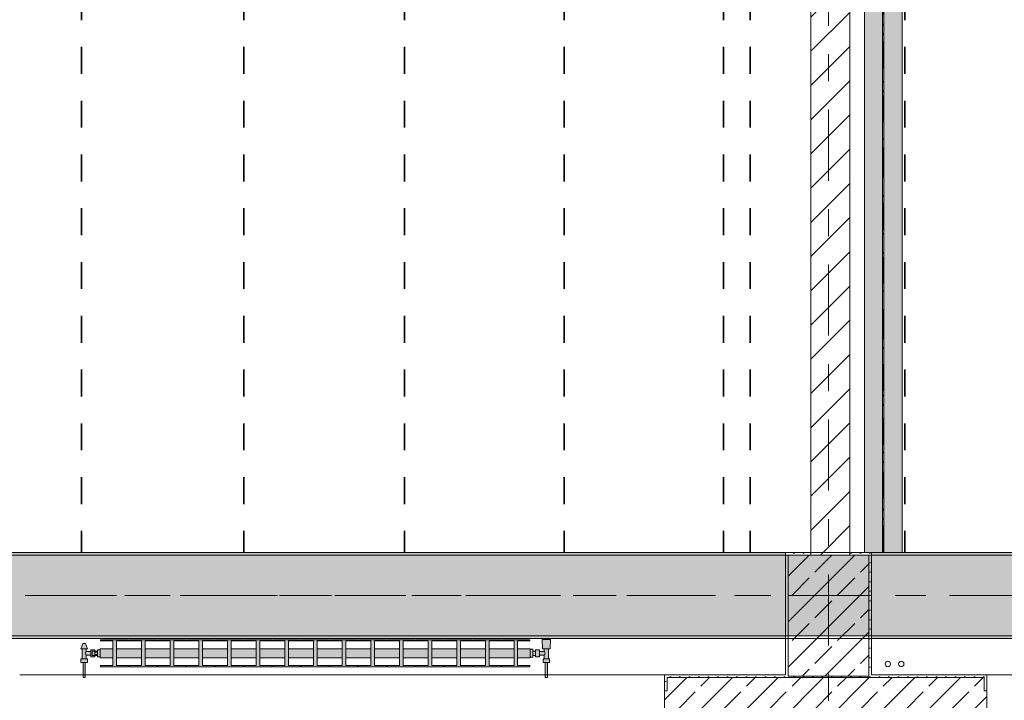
# Model space of a CAD drawing. Header units: metres. Extents: x -3.6 to 84.5, y -11 to 16.8.
# Tile 34 of 228: x 4.7 to 8.4, y 0.2 to 2.7. Entities that reach past the tile are written whole.
import ezdxf

# ---------------------------------------------------------------- set-up
doc = ezdxf.new("R2010")
doc.units = ezdxf.units.M
doc.header["$MEASUREMENT"] = 0
for name, pattern in [('Achse', [0.2, 0.1, -0.05, 0, -0.05]), ('Strichlinie doppelt', [0.546806, 0.264583, -0.105833, 0.070556, -0.105833]), ('Wipeout_Contour', [1, 0, -1])]:
    doc.linetypes.add(name, pattern=pattern)
for name, color, linetype in [('155 - Bemaßung_ Beschriftung.Ausbau - Deckenelemente', 7, 'Continuous'), ('451 - Universal.Achsen Raster', 7, 'Continuous'), ('604 - Struktur.Wand Aussen', 7, 'Continuous'), ('605 - Struktur.Wand Innen', 7, 'Continuous'), ('607 - Struktur.Stütze', 7, 'Continuous'), ('608 - Struktur.Träger', 7, 'Continuous'), ('612 - Struktur.Stahlbau', 7, 'Continuous'), ('801 - HKLSE.Heizung_ Klima_ Lüftung', 7, 'Continuous'), ('Neubau_612 - Struktur.Stahlbau', 7, 'Continuous')]:
    doc.layers.add(name, color=color, linetype=linetype)
pattern_1 = [(45, (0, 0), (-0.08485281, 0.08485281), []), (45, (-0.04243, 0.04243), (-0.08485281, 0.08485281), [0.09, -0.03])]
pattern_2 = [(45, (0, 0), (-0.01767767, 0.01767767), [0, -0.025])]

msp = doc.modelspace()

# ---------------------------------------------------------------- hatches: boundary and pattern name
at = {"layer": '604 - Struktur.Wand Aussen', "linetype": 'Continuous', "lineweight": 0, "true_color": 0x000000}
h = msp.add_hatch(dxfattribs=at)
h.set_pattern_fill('Gips_0001', color=18, style=0, pattern_type=2)
h.set_pattern_definition(pattern_2)
h.paths.add_polyline_path([(7.12, 0.255), (7.12, 0.195), (7.13, 0.195), (7.13, 0.255)])
h = msp.add_hatch(dxfattribs=at)
h.set_pattern_fill('Beton__Stahlbeton_0001', color=18, style=0, pattern_type=2)
h.set_pattern_definition(pattern_1)
h.paths.add_polyline_path([(7.12, 0.195), (7.12, 0.125), (7.13, 0.125), (7.16, 0.125), (7.16, 0.005), (8.28, 0.005), (8.28, 0.125), (8.31, 0.125), (8.32, 0.125), (8.32, 0.195), (8.31, 0.195), (8.31, 0.245), (7.13, 0.245), (7.13, 0.195)])
h = msp.add_hatch(dxfattribs=at)
h.set_pattern_fill('Gips_0001', color=18, style=0, pattern_type=2)
h.set_pattern_definition(pattern_2)
h.paths.add_polyline_path([(7.13, 0.255), (7.13, 0.245), (7.57, 0.245), (7.57, 0.255)])
h = msp.add_hatch(dxfattribs=at)
h.set_pattern_fill('Gips_0001', color=18, style=0, pattern_type=2)
h.set_pattern_definition(pattern_2)
h.paths.add_polyline_path([(7.89, 0.245), (8.31, 0.245), (8.31, 0.255), (7.89, 0.255)])
h = msp.add_hatch(dxfattribs=at)
h.set_pattern_fill('Gips_0001', color=18, style=0, pattern_type=2)
h.set_pattern_definition(pattern_2)
h.paths.add_polyline_path([(8.31, 0.195), (8.32, 0.195), (8.32, 0.255), (8.31, 0.255)])
at = {"layer": '607 - Struktur.Stütze', "linetype": 'Continuous', "lineweight": 0, "true_color": 0x000000}
h = msp.add_hatch(dxfattribs=at)
h.set_pattern_fill('Gips_0001', color=18, style=0, pattern_type=2)
h.set_pattern_definition(pattern_2)
h.paths.add_polyline_path([(7.57, 0.71), (7.57, 0.255), (7.58, 0.255), (7.58, 0.7), (7.665, 0.7), (7.665, 0.71)])
h = msp.add_hatch(dxfattribs=at)
h.set_pattern_fill('Beton__Stahlbeton_0001', color=18, style=0, pattern_type=2)
h.set_pattern_definition(pattern_1)
h.paths.add_polyline_path([(7.58, 0.25), (7.88, 0.25), (7.88, 0.7), (7.58, 0.7)])
h = msp.add_hatch(dxfattribs=at)
h.set_pattern_fill('Gips_0001', color=18, style=0, pattern_type=2)
h.set_pattern_definition(pattern_2)
h.paths.add_polyline_path([(7.81, 0.7), (7.88, 0.7), (7.88, 0.255), (7.89, 0.255), (7.89, 0.71), (7.81, 0.71)])
h = msp.add_hatch(dxfattribs=at)
h.set_pattern_fill('Gips_0001', color=18, style=0, pattern_type=2)
h.set_pattern_definition(pattern_2)
h.paths.add_polyline_path([(7.57, 0.255), (7.57, 0.245), (7.89, 0.245), (7.89, 0.255), (7.88, 0.255), (7.88, 0.25), (7.58, 0.25), (7.58, 0.255)])
at = {"layer": '608 - Struktur.Träger', "linetype": 'Continuous', "lineweight": 0, "true_color": 0x000000}
h = msp.add_hatch(dxfattribs=at)
h.set_pattern_fill('Gips_0001', color=18, style=0, pattern_type=2)
h.set_pattern_definition(pattern_2)
h.paths.add_polyline_path([(4.29, 0.71), (4.29, 0.7), (7.57, 0.7), (7.57, 0.71)])
h = msp.add_hatch(dxfattribs=at)
h.set_pattern_fill('Gips_0001', color=18, style=0, pattern_type=2)
h.set_pattern_definition(pattern_2)
h.paths.add_polyline_path([(7.89, 0.7), (11.17, 0.7), (11.17, 0.71), (7.89, 0.71)])
h = msp.add_hatch(dxfattribs=at)
h.set_pattern_fill('Gips_0001', color=18, style=0, pattern_type=2)
h.set_pattern_definition(pattern_2)
h.paths.add_polyline_path([(7.57, 0.4), (4.29, 0.4), (4.29, 0.39), (7.57, 0.39)])
h = msp.add_hatch(dxfattribs=at)
h.set_pattern_fill('Gips_0001', color=18, style=0, pattern_type=2)
h.set_pattern_definition(pattern_2)
h.paths.add_polyline_path([(7.89, 0.4), (7.89, 0.39), (11.17, 0.39), (11.17, 0.4)])
at = {"layer": '612 - Struktur.Stahlbau', "linetype": 'Continuous', "lineweight": 0, "true_color": 0x30307f}
msp.add_hatch(color=177, dxfattribs=at).paths.add_polyline_path([(7.864, 5.19), (8.004, 5.19), (8.004, 0.71), (7.864, 0.71)])
at = {"layer": '801 - HKLSE.Heizung_ Klima_ Lüftung', "linetype": 'Continuous', "lineweight": 0, "true_color": 0x3a3a3a}
for points in [[(5.02, 0.348), (5.01, 0.348), (5.01, 0.343), (5, 0.343), (5, 0.348), (4.985, 0.348), (4.985, 0.342), (4.968, 0.342), (4.968, 0.351), (4.972, 0.351), (4.965, 0.371), (4.955, 0.371), (4.948, 0.351), (4.952, 0.351), (4.952, 0.314), (4.948, 0.314), (4.948, 0.3), (4.956, 0.3), (4.956, 0.245), (4.964, 0.245), (4.964, 0.3), (4.972, 0.3), (4.972, 0.314), (4.968, 0.314), (4.968, 0.328), (4.985, 0.328), (4.985, 0.322), (5, 0.322), (5, 0.327), (5.01, 0.327), (5.01, 0.322), (5.02, 0.322)], [(6.62, 0.3183), (6.62, 0.3517), (6.5733, 0.3517), (6.5733, 0.3808), (6.6187, 0.3808), (6.6187, 0.385), (6.5147, 0.385), (6.5147, 0.3808), (6.56, 0.3808), (6.56, 0.3517), (6.4667, 0.3517), (6.4667, 0.3808), (6.512, 0.3808), (6.512, 0.385), (6.408, 0.385), (6.408, 0.3808), (6.4533, 0.3808), (6.4533, 0.3517), (6.36, 0.3517), (6.36, 0.3808), (6.4053, 0.3808), (6.4053, 0.385), (6.3013, 0.385), (6.3013, 0.3808), (6.3467, 0.3808), (6.3467, 0.3517), (6.2533, 0.3517), (6.2533, 0.3808), (6.2987, 0.3808), (6.2987, 0.385), (6.1947, 0.385), (6.1947, 0.3808), (6.24, 0.3808), (6.24, 0.3517), (6.1467, 0.3517), (6.1467, 0.3808), (6.192, 0.3808), (6.192, 0.385), (6.088, 0.385), (6.088, 0.3808), (6.1333, 0.3808), (6.1333, 0.3517), (6.04, 0.3517), (6.04, 0.3808), (6.0853, 0.3808), (6.0853, 0.385), (5.9813, 0.385), (5.9813, 0.3808), (6.0267, 0.3808), (6.0267, 0.3517), (5.9333, 0.3517), (5.9333, 0.3808), (5.9787, 0.3808), (5.9787, 0.385), (5.8747, 0.385), (5.8747, 0.3808), (5.92, 0.3808), (5.92, 0.3517), (5.8267, 0.3517), (5.8267, 0.3808), (5.872, 0.3808), (5.872, 0.385), (5.768, 0.385), (5.768, 0.3808), (5.8133, 0.3808), (5.8133, 0.3517), (5.72, 0.3517), (5.72, 0.3808), (5.7653, 0.3808), (5.7653, 0.385), (5.6613, 0.385), (5.6613, 0.3808), (5.7067, 0.3808), (5.7067, 0.3517), (5.6133, 0.3517), (5.6133, 0.3808), (5.6587, 0.3808), (5.6587, 0.385), (5.5547, 0.385), (5.5547, 0.3808), (5.6, 0.3808), (5.6, 0.3517), (5.5067, 0.3517), (5.5067, 0.3808), (5.552, 0.3808), (5.552, 0.385), (5.448, 0.385), (5.448, 0.3808), (5.4933, 0.3808), (5.4933, 0.3517), (5.4, 0.3517), (5.4, 0.3808), (5.4453, 0.3808), (5.4453, 0.385), (5.3413, 0.385), (5.3413, 0.3808), (5.3867, 0.3808), (5.3867, 0.3517), (5.2933, 0.3517), (5.2933, 0.3808), (5.3387, 0.3808), (5.3387, 0.385), (5.2347, 0.385), (5.2347, 0.3808), (5.28, 0.3808), (5.28, 0.3517), (5.1867, 0.3517), (5.1867, 0.3808), (5.232, 0.3808), (5.232, 0.385), (5.128, 0.385), (5.128, 0.3808), (5.1733, 0.3808), (5.1733, 0.3517), (5.08, 0.3517), (5.08, 0.3808), (5.1253, 0.3808), (5.1253, 0.385), (5.0213, 0.385), (5.0213, 0.3808), (5.0667, 0.3808), (5.0667, 0.3517), (5.02, 0.3517), (5.02, 0.3183), (5.0667, 0.3183), (5.0667, 0.2892), (5.0213, 0.2892), (5.0213, 0.285), (5.1253, 0.285), (5.1253, 0.2892), (5.08, 0.2892), (5.08, 0.3183), (5.1733, 0.3183), (5.1733, 0.2892), (5.128, 0.2892), (5.128, 0.285), (5.232, 0.285), (5.232, 0.2892), (5.1867, 0.2892), (5.1867, 0.3183), (5.28, 0.3183), (5.28, 0.2892), (5.2347, 0.2892), (5.2347, 0.285), (5.3387, 0.285), (5.3387, 0.2892), (5.2933, 0.2892), (5.2933, 0.3183), (5.3867, 0.3183), (5.3867, 0.2892), (5.3413, 0.2892), (5.3413, 0.285), (5.4453, 0.285), (5.4453, 0.2892), (5.4, 0.2892), (5.4, 0.3183), (5.4933, 0.3183), (5.4933, 0.2892), (5.448, 0.2892), (5.448, 0.285), (5.552, 0.285), (5.552, 0.2892), (5.5067, 0.2892), (5.5067, 0.3183), (5.6, 0.3183), (5.6, 0.2892), (5.5547, 0.2892), (5.5547, 0.285), (5.6587, 0.285), (5.6587, 0.2892), (5.6133, 0.2892), (5.6133, 0.3183), (5.7067, 0.3183), (5.7067, 0.2892), (5.6613, 0.2892), (5.6613, 0.285), (5.7653, 0.285), (5.7653, 0.2892), (5.72, 0.2892), (5.72, 0.3183), (5.8133, 0.3183), (5.8133, 0.2892), (5.768, 0.2892), (5.768, 0.285), (5.872, 0.285), (5.872, 0.2892), (5.8267, 0.2892), (5.8267, 0.3183), (5.92, 0.3183), (5.92, 0.2892), (5.8747, 0.2892), (5.8747, 0.285), (5.9787, 0.285), (5.9787, 0.2892), (5.9333, 0.2892), (5.9333, 0.3183), (6.0267, 0.3183), (6.0267, 0.2892), (5.9813, 0.2892), (5.9813, 0.285), (6.0853, 0.285), (6.0853, 0.2892), (6.04, 0.2892), (6.04, 0.3183), (6.1333, 0.3183), (6.1333, 0.2892), (6.088, 0.2892), (6.088, 0.285), (6.192, 0.285), (6.192, 0.2892), (6.1467, 0.2892), (6.1467, 0.3183), (6.24, 0.3183), (6.24, 0.2892), (6.1947, 0.2892), (6.1947, 0.285), (6.2987, 0.285), (6.2987, 0.2892), (6.2533, 0.2892), (6.2533, 0.3183), (6.3467, 0.3183), (6.3467, 0.2892), (6.3013, 0.2892), (6.3013, 0.285), (6.4053, 0.285), (6.4053, 0.2892), (6.36, 0.2892), (6.36, 0.3183), (6.4533, 0.3183), (6.4533, 0.2892), (6.408, 0.2892), (6.408, 0.285), (6.512, 0.285), (6.512, 0.2892), (6.4667, 0.2892), (6.4667, 0.3183), (6.56, 0.3183), (6.56, 0.2892), (6.5147, 0.2892), (6.5147, 0.285), (6.6187, 0.285), (6.6187, 0.2892), (6.5733, 0.2892), (6.5733, 0.3183)], [(6.62, 0.3497), (6.62, 0.3203), (6.63, 0.3203), (6.63, 0.327), (6.64, 0.327), (6.64, 0.322), (6.655, 0.322), (6.655, 0.328), (6.672, 0.328), (6.672, 0.314), (6.668, 0.314), (6.668, 0.3), (6.676, 0.3), (6.676, 0.245), (6.684, 0.245), (6.684, 0.3), (6.692, 0.3), (6.692, 0.314), (6.688, 0.314), (6.688, 0.351), (6.694, 0.351), (6.696, 0.386), (6.664, 0.386), (6.666, 0.351), (6.672, 0.351), (6.672, 0.342), (6.655, 0.342), (6.655, 0.348), (6.64, 0.348), (6.64, 0.343), (6.63, 0.343), (6.63, 0.3497)]]:
    msp.add_hatch(color=250, dxfattribs=at).paths.add_polyline_path(points)
at = {"layer": 'Neubau_612 - Struktur.Stahlbau', "linetype": 'Continuous', "lineweight": 0, "true_color": 0x000000}
h = msp.add_hatch(dxfattribs=at)
h.set_pattern_fill('Metall__Stahl_0001', color=18, style=0, pattern_type=2)
h.set_pattern_definition([(135, (0, 0), (0.053033, 0.053033), []), (135, (-0.01768, -0.01768), (0.053033, 0.053033), [])])
h.paths.add_polyline_path([(7.9367, 0.71), (7.9367, 5.19), (7.9312, 5.19), (7.9312, 0.71)])

# ---------------------------------------------------------------- linework, layer by layer
at = {"layer": '155 - Bemaßung_ Beschriftung.Ausbau - Deckenelemente', "color": 7, "linetype": 'Achse', "lineweight": 35}
for p, q in [((4.95, 5.19), (4.95, 0.71)), ((5.554, 5.19), (5.554, 0.71)), ((6.152, 5.19), (6.152, 0.71)), ((6.746, 5.19), (6.746, 0.71)), ((7.339, 5.19), (7.339, 0.71)), ((7.439, 5.19), (7.439, 0.71)), ((8.014, 5.19), (8.014, 0.71))]:
    msp.add_line(p, q, dxfattribs=at)
at = {"layer": '451 - Universal.Achsen Raster', "color": 160, "linetype": 'Strichlinie doppelt', "lineweight": 9, "true_color": 0x3232ff}
msp.add_line((64.935, 0.55), (-3.175, 0.55), dxfattribs=at)
at = {"layer": '604 - Struktur.Wand Aussen', "color": 7, "linetype": 'Continuous', "lineweight": 13}
for p, q in [((7.12, 0.255), (4.72, 0.255)), ((8.31, 0.245), (7.13, 0.245)), ((7.13, 0.245), (7.13, 0.195)), ((8.31, 0.245), (8.31, 0.195)), ((10.72, 0.255), (8.32, 0.255)), ((7.12, 0.125), (7.12, 0.195)), ((8.32, 0.125), (8.32, 0.195))]:
    msp.add_line(p, q, dxfattribs=at)
at = {"layer": '604 - Struktur.Wand Aussen', "color": 7, "linetype": 'Continuous', "lineweight": 5}
for p, q in [((7.12, 0.245), (7.12, 0.255)), ((7.13, 0.255), (7.12, 0.255)), ((7.12, 0.195), (7.12, 0.245)), ((8.31, 0.255), (8.32, 0.255)), ((8.32, 0.245), (8.32, 0.255)), ((8.32, 0.195), (8.32, 0.245)), ((7.13, 0.195), (7.12, 0.195)), ((8.31, 0.195), (8.32, 0.195))]:
    msp.add_line(p, q, dxfattribs=at)
at = {"layer": '604 - Struktur.Wand Aussen', "color": 7, "linetype": 'Continuous', "lineweight": 5, "flags": 128}
for points in [[(7.57, 0.255), (7.13, 0.255)], [(8.31, 0.255), (7.89, 0.255)]]:
    msp.add_lwpolyline(points, dxfattribs=at)
at = {"layer": '607 - Struktur.Stütze', "color": 7, "linetype": 'Continuous', "lineweight": 5, "flags": 128}
for points in [[(7.665, 0.71), (7.57, 0.71), (7.57, 0.255)], [(7.89, 0.255), (7.89, 0.71), (7.81, 0.71)]]:
    msp.add_lwpolyline(points, dxfattribs=at)
at = {"layer": '607 - Struktur.Stütze', "color": 7, "linetype": 'Continuous', "lineweight": 13, "flags": 128}
msp.add_lwpolyline([(7.58, 0.25), (7.88, 0.25), (7.88, 0.7), (7.58, 0.7)], close=True, dxfattribs=at)
at = {"layer": '608 - Struktur.Träger', "color": 7, "linetype": 'Continuous', "lineweight": 5}
for p, q in [((7.57, 0.71), (4.29, 0.71)), ((7.57, 0.71), (7.57, 0.7)), ((7.89, 0.71), (7.89, 0.7)), ((11.17, 0.71), (7.89, 0.71)), ((7.57, 0.39), (4.29, 0.39)), ((7.57, 0.4), (7.57, 0.39)), ((7.89, 0.4), (7.89, 0.39)), ((11.17, 0.39), (7.89, 0.39))]:
    msp.add_line(p, q, dxfattribs=at)
at = {"layer": '608 - Struktur.Träger', "color": 7, "linetype": 'Continuous', "lineweight": 13}
for p, q in [((7.57, 0.7), (4.29, 0.7)), ((11.17, 0.7), (7.89, 0.7)), ((0.38, 0.39), (61.88, 0.39))]:
    msp.add_line(p, q, dxfattribs=at)
at = {"layer": '608 - Struktur.Träger', "color": 7, "linetype": 'Achse', "lineweight": 9}
msp.add_line((0.38, 0.55), (61.88, 0.55), dxfattribs=at)
at = {"layer": '608 - Struktur.Träger', "color": 7, "linetype": 'Continuous', "lineweight": 13, "flags": 128}
msp.add_lwpolyline([(18.69, 0.4), (18.37, 0.4), (15.09, 0.4), (14.77, 0.4), (11.49, 0.4), (11.17, 0.4), (7.89, 0.4), (7.57, 0.4), (4.29, 0.4), (3.97, 0.4), (0.69, 0.4), (0.38, 0.4)], dxfattribs=at)
at = {"layer": '801 - HKLSE.Heizung_ Klima_ Lüftung', "color": 7, "linetype": 'Continuous', "lineweight": 5, "true_color": 0xebebeb}
for p, q in [((4.948, 0.351), (4.955, 0.371)), ((4.9565, 0.371), (4.955, 0.371)), ((4.96, 0.371), (4.9565, 0.371)), ((4.9635, 0.371), (4.96, 0.371)), ((4.965, 0.371), (4.9635, 0.371)), ((4.972, 0.351), (4.965, 0.371)), ((5.1253, 0.385), (5.0213, 0.385)), ((5.1253, 0.385), (5.0213, 0.385)), ((5.0213, 0.385), (5.0213, 0.3808)), ((5.0213, 0.3808), (5.0667, 0.3808)), ((5.0667, 0.3808), (5.0667, 0.2892)), ((5.08, 0.2892), (5.08, 0.3808)), ((5.08, 0.3808), (5.1253, 0.3808)), ((5.1253, 0.3808), (5.1253, 0.385)), ((5.1253, 0.3808), (5.1253, 0.385)), ((5.232, 0.385), (5.128, 0.385)), ((5.128, 0.385), (5.128, 0.3808)), ((5.232, 0.385), (5.128, 0.385)), ((5.128, 0.385), (5.128, 0.3808)), ((5.128, 0.3808), (5.1733, 0.3808)), ((5.1733, 0.3808), (5.1733, 0.2892)), ((5.1867, 0.2892), (5.1867, 0.3808)), ((5.1867, 0.3808), (5.232, 0.3808)), ((5.232, 0.3808), (5.232, 0.385)), ((5.232, 0.3808), (5.232, 0.385)), ((5.3387, 0.385), (5.2347, 0.385)), ((5.3387, 0.385), (5.2347, 0.385)), ((5.2347, 0.385), (5.2347, 0.3808)), ((5.2347, 0.3808), (5.28, 0.3808)), ((5.28, 0.3808), (5.28, 0.2892)), ((5.2933, 0.2892), (5.2933, 0.3808)), ((5.2933, 0.3808), (5.3387, 0.3808)), ((5.3387, 0.3808), (5.3387, 0.385)), ((5.3387, 0.3808), (5.3387, 0.385)), ((5.4453, 0.385), (5.3413, 0.385)), ((5.3413, 0.385), (5.3413, 0.3808)), ((5.4453, 0.385), (5.3413, 0.385)), ((5.3413, 0.385), (5.3413, 0.3808)), ((5.3413, 0.3808), (5.3867, 0.3808)), ((5.3867, 0.3808), (5.3867, 0.2892)), ((5.4, 0.2892), (5.4, 0.3808)), ((5.4, 0.3808), (5.4453, 0.3808)), ((5.4453, 0.3808), (5.4453, 0.385)), ((5.552, 0.385), (5.448, 0.385)), ((5.552, 0.385), (5.448, 0.385)), ((5.448, 0.385), (5.448, 0.3808)), ((5.448, 0.3808), (5.4933, 0.3808)), ((5.4933, 0.3808), (5.4933, 0.2892)), ((5.5067, 0.2892), (5.5067, 0.3808)), ((5.5067, 0.3808), (5.552, 0.3808)), ((5.552, 0.3808), (5.552, 0.385)), ((5.6587, 0.385), (5.5547, 0.385)), ((5.6587, 0.385), (5.5547, 0.385)), ((5.5547, 0.385), (5.5547, 0.3808)), ((5.5547, 0.3808), (5.6, 0.3808)), ((5.6, 0.3808), (5.6, 0.2892)), ((5.6133, 0.2892), (5.6133, 0.3808)), ((5.6133, 0.3808), (5.6587, 0.3808)), ((5.6587, 0.3808), (5.6587, 0.385)), ((5.6587, 0.3808), (5.6587, 0.385)), ((5.7653, 0.385), (5.6613, 0.385)), ((5.6613, 0.385), (5.6613, 0.3808)), ((5.7653, 0.385), (5.6613, 0.385)), ((5.6613, 0.385), (5.6613, 0.3808)), ((5.6613, 0.3808), (5.7067, 0.3808)), ((5.7067, 0.3808), (5.7067, 0.2892)), ((5.72, 0.2892), (5.72, 0.3808)), ((5.72, 0.3808), (5.7653, 0.3808)), ((5.7653, 0.3808), (5.7653, 0.385)), ((5.872, 0.385), (5.768, 0.385)), ((5.768, 0.385), (5.768, 0.3808)), ((5.872, 0.385), (5.768, 0.385)), ((5.768, 0.385), (5.768, 0.3808)), ((5.768, 0.3808), (5.8133, 0.3808)), ((5.8133, 0.3808), (5.8133, 0.2892)), ((5.8267, 0.2892), (5.8267, 0.3808)), ((5.8267, 0.3808), (5.872, 0.3808)), ((5.872, 0.3808), (5.872, 0.385)), ((5.9787, 0.385), (5.8747, 0.385)), ((5.9787, 0.385), (5.8747, 0.385)), ((5.8747, 0.385), (5.8747, 0.3808)), ((5.8747, 0.3808), (5.92, 0.3808)), ((5.92, 0.3808), (5.92, 0.2892)), ((5.9333, 0.2892), (5.9333, 0.3808)), ((5.9333, 0.3808), (5.9787, 0.3808)), ((5.9787, 0.3808), (5.9787, 0.385)), ((5.9787, 0.3808), (5.9787, 0.385)), ((6.0853, 0.385), (5.9813, 0.385)), ((6.0853, 0.385), (5.9813, 0.385)), ((5.9813, 0.385), (5.9813, 0.3808)), ((5.9813, 0.3808), (6.0267, 0.3808)), ((6.0267, 0.3808), (6.0267, 0.2892)), ((6.04, 0.2892), (6.04, 0.3808)), ((6.04, 0.3808), (6.0853, 0.3808)), ((6.0853, 0.3808), (6.0853, 0.385)), ((6.192, 0.385), (6.088, 0.385)), ((6.088, 0.385), (6.088, 0.3808)), ((6.192, 0.385), (6.088, 0.385)), ((6.088, 0.385), (6.088, 0.3808)), ((6.088, 0.3808), (6.1333, 0.3808)), ((6.1333, 0.3808), (6.1333, 0.2892)), ((6.1467, 0.2892), (6.1467, 0.3808)), ((6.1467, 0.3808), (6.192, 0.3808)), ((6.192, 0.3808), (6.192, 0.385)), ((6.192, 0.3808), (6.192, 0.385)), ((6.2987, 0.385), (6.1947, 0.385)), ((6.2987, 0.385), (6.1947, 0.385)), ((6.1947, 0.385), (6.1947, 0.3808)), ((6.1947, 0.3808), (6.24, 0.3808)), ((6.24, 0.3808), (6.24, 0.2892)), ((6.2533, 0.2892), (6.2533, 0.3808)), ((6.2533, 0.3808), (6.2987, 0.3808)), ((6.2987, 0.3808), (6.2987, 0.385)), ((6.4053, 0.385), (6.3013, 0.385)), ((6.3013, 0.385), (6.3013, 0.3808)), ((6.4053, 0.385), (6.3013, 0.385)), ((6.3013, 0.385), (6.3013, 0.3808)), ((6.3013, 0.3808), (6.3467, 0.3808)), ((6.3467, 0.3808), (6.3467, 0.2892)), ((6.36, 0.2892), (6.36, 0.3808)), ((6.36, 0.3808), (6.4053, 0.3808)), ((6.4053, 0.3808), (6.4053, 0.385)), ((6.512, 0.385), (6.408, 0.385)), ((6.408, 0.385), (6.408, 0.3808)), ((6.512, 0.385), (6.408, 0.385)), ((6.408, 0.385), (6.408, 0.3808)), ((6.408, 0.3808), (6.4533, 0.3808)), ((6.4533, 0.3808), (6.4533, 0.2892)), ((6.4667, 0.2892), (6.4667, 0.3808)), ((6.4667, 0.3808), (6.512, 0.3808)), ((6.512, 0.3808), (6.512, 0.385)), ((6.512, 0.3808), (6.512, 0.385)), ((6.6187, 0.385), (6.5147, 0.385)), ((6.6187, 0.385), (6.5147, 0.385)), ((6.5147, 0.385), (6.5147, 0.3808)), ((6.5147, 0.3808), (6.56, 0.3808)), ((6.56, 0.3808), (6.56, 0.2892)), ((6.5733, 0.2892), (6.5733, 0.3808)), ((6.5733, 0.3808), (6.6187, 0.3808)), ((6.6187, 0.3808), (6.6187, 0.385)), ((6.6187, 0.3808), (6.6187, 0.385)), ((6.6687, 0.386), (6.664, 0.386)), ((6.664, 0.386), (6.6687, 0.386)), ((6.666, 0.351), (6.664, 0.386)), ((6.6687, 0.386), (6.68, 0.386)), ((6.68, 0.386), (6.6687, 0.386)), ((6.68, 0.386), (6.6913, 0.386)), ((6.6913, 0.386), (6.68, 0.386)), ((6.6913, 0.386), (6.696, 0.386)), ((6.696, 0.386), (6.6913, 0.386)), ((6.694, 0.351), (6.696, 0.386)), ((4.9515, 0.351), (4.948, 0.351)), ((4.96, 0.351), (4.9515, 0.351)), ((4.952, 0.314), (4.952, 0.351)), ((4.9685, 0.351), (4.96, 0.351)), ((4.9639, 0.335), (4.9653, 0.3379)), ((4.9653, 0.3321), (4.9639, 0.335)), ((4.9658, 0.3389), (4.9663, 0.3399)), ((4.9663, 0.3301), (4.9658, 0.3311)), ((4.9663, 0.3399), (4.968, 0.342)), ((4.968, 0.328), (4.9663, 0.3301)), ((4.968, 0.342), (4.968, 0.351)), ((4.968, 0.342), (4.985, 0.342)), ((4.972, 0.351), (4.9685, 0.351)), ((4.985, 0.3415), (4.985, 0.348)), ((4.985, 0.348), (5, 0.348)), ((4.985, 0.3285), (4.985, 0.3415)), ((4.99, 0.3407), (4.99, 0.343)), ((5, 0.343), (4.99, 0.343)), ((4.99, 0.335), (4.99, 0.3407)), ((4.99, 0.3293), (4.99, 0.335)), ((5, 0.3415), (5, 0.348)), ((5, 0.348), (5, 0.343)), ((5, 0.3407), (5, 0.343)), ((5, 0.3407), (5, 0.343)), ((5, 0.343), (5.01, 0.343)), ((5, 0.3393), (5, 0.3415)), ((5, 0.335), (5, 0.3407)), ((5, 0.3393), (5, 0.3407)), ((5, 0.335), (5, 0.3393)), ((5.01, 0.3393), (5, 0.3393)), ((5, 0.3307), (5, 0.335)), ((5, 0.3293), (5, 0.335)), ((5.01, 0.3307), (5, 0.3307)), ((5, 0.3285), (5, 0.3307)), ((5, 0.3293), (5, 0.3307)), ((5.02, 0.348), (5.01, 0.348)), ((5.02, 0.348), (5.01, 0.348)), ((5.01, 0.335), (5.01, 0.348)), ((5.02, 0.348), (5.01, 0.348)), ((5.02, 0.348), (5.01, 0.348)), ((5.01, 0.322), (5.01, 0.335)), ((5.02, 0.3468), (5.02, 0.3517)), ((5.0667, 0.3517), (5.02, 0.3517)), ((5.02, 0.335), (5.02, 0.3468)), ((5.02, 0.3232), (5.02, 0.335)), ((5.1733, 0.3517), (5.08, 0.3517)), ((5.28, 0.3517), (5.1867, 0.3517)), ((5.3867, 0.3517), (5.2933, 0.3517)), ((5.4933, 0.3517), (5.4, 0.3517)), ((5.6, 0.3517), (5.5067, 0.3517)), ((5.7067, 0.3517), (5.6133, 0.3517)), ((5.8133, 0.3517), (5.72, 0.3517)), ((5.92, 0.3517), (5.8267, 0.3517)), ((6.0267, 0.3517), (5.9333, 0.3517)), ((6.1333, 0.3517), (6.04, 0.3517)), ((6.24, 0.3517), (6.1467, 0.3517)), ((6.3467, 0.3517), (6.2533, 0.3517)), ((6.4533, 0.3517), (6.36, 0.3517)), ((6.56, 0.3517), (6.4667, 0.3517)), ((6.62, 0.3517), (6.5733, 0.3517)), ((6.62, 0.3468), (6.62, 0.3517)), ((6.63, 0.3497), (6.62, 0.3497)), ((6.63, 0.3497), (6.62, 0.3497)), ((6.63, 0.3497), (6.62, 0.3497)), ((6.63, 0.3497), (6.62, 0.3497)), ((6.62, 0.335), (6.62, 0.3468)), ((6.62, 0.3232), (6.62, 0.335)), ((6.63, 0.335), (6.63, 0.3497)), ((6.63, 0.335), (6.63, 0.3497)), ((6.63, 0.3407), (6.63, 0.343)), ((6.64, 0.343), (6.63, 0.343)), ((6.63, 0.335), (6.63, 0.3407)), ((6.63, 0.3203), (6.63, 0.335)), ((6.63, 0.3203), (6.63, 0.335)), ((6.63, 0.3293), (6.63, 0.335)), ((6.64, 0.3415), (6.64, 0.348)), ((6.655, 0.348), (6.64, 0.348)), ((6.64, 0.3285), (6.64, 0.3415)), ((6.655, 0.3415), (6.655, 0.348)), ((6.672, 0.342), (6.655, 0.342)), ((6.655, 0.3285), (6.655, 0.3415)), ((6.666, 0.351), (6.6701, 0.351)), ((6.6701, 0.351), (6.68, 0.351)), ((6.672, 0.342), (6.672, 0.351)), ((6.6737, 0.3399), (6.672, 0.342)), ((6.672, 0.328), (6.6737, 0.3301)), ((6.6742, 0.3389), (6.6737, 0.3399)), ((6.6737, 0.3301), (6.6742, 0.3311)), ((6.6761, 0.335), (6.6747, 0.3379)), ((6.6747, 0.3321), (6.6761, 0.335)), ((6.68, 0.351), (6.6899, 0.351)), ((6.688, 0.314), (6.688, 0.351)), ((6.6899, 0.351), (6.694, 0.351)), ((4.954, 0.314), (4.948, 0.314)), ((4.948, 0.3), (4.948, 0.314)), ((4.954, 0.3), (4.948, 0.3)), ((4.966, 0.314), (4.954, 0.314)), ((4.966, 0.3), (4.954, 0.3)), ((4.956, 0.245), (4.956, 0.3)), ((4.9572, 0.3), (4.956, 0.3)), ((4.96, 0.3), (4.9572, 0.3)), ((4.9628, 0.3), (4.96, 0.3)), ((4.964, 0.3), (4.9628, 0.3)), ((4.964, 0.245), (4.964, 0.3)), ((4.972, 0.314), (4.966, 0.314)), ((4.972, 0.3), (4.966, 0.3)), ((4.968, 0.314), (4.968, 0.328)), ((4.968, 0.328), (4.985, 0.328)), ((4.972, 0.3), (4.972, 0.314)), ((4.985, 0.322), (4.985, 0.3285)), ((4.985, 0.322), (5, 0.322)), ((4.99, 0.327), (4.99, 0.3293)), ((5, 0.327), (4.99, 0.327)), ((5, 0.327), (5, 0.3293)), ((5, 0.327), (5, 0.3293)), ((5, 0.322), (5, 0.3285)), ((5, 0.327), (5, 0.322)), ((5, 0.327), (5.01, 0.327)), ((5.02, 0.322), (5.01, 0.322)), ((5.02, 0.3183), (5.02, 0.3232)), ((5.0667, 0.3183), (5.02, 0.3183)), ((5.1733, 0.3183), (5.08, 0.3183)), ((5.28, 0.3183), (5.1867, 0.3183)), ((5.3867, 0.3183), (5.2933, 0.3183)), ((5.4933, 0.3183), (5.4, 0.3183)), ((5.6, 0.3183), (5.5067, 0.3183)), ((5.7067, 0.3183), (5.6133, 0.3183)), ((5.8133, 0.3183), (5.72, 0.3183)), ((5.92, 0.3183), (5.8267, 0.3183)), ((6.0267, 0.3183), (5.9333, 0.3183)), ((6.1333, 0.3183), (6.04, 0.3183)), ((6.24, 0.3183), (6.1467, 0.3183)), ((6.3467, 0.3183), (6.2533, 0.3183)), ((6.4533, 0.3183), (6.36, 0.3183)), ((6.56, 0.3183), (6.4667, 0.3183)), ((6.62, 0.3183), (6.5733, 0.3183)), ((6.62, 0.3183), (6.62, 0.3232)), ((6.63, 0.3203), (6.62, 0.3203)), ((6.63, 0.3203), (6.62, 0.3203)), ((6.63, 0.327), (6.63, 0.3293)), ((6.64, 0.327), (6.63, 0.327)), ((6.64, 0.322), (6.64, 0.3285)), ((6.655, 0.322), (6.64, 0.322)), ((6.655, 0.322), (6.655, 0.3285)), ((6.672, 0.328), (6.655, 0.328)), ((6.668, 0.314), (6.674, 0.314)), ((6.668, 0.3), (6.668, 0.314)), ((6.668, 0.3), (6.674, 0.3)), ((6.672, 0.314), (6.672, 0.328)), ((6.674, 0.314), (6.686, 0.314)), ((6.674, 0.3), (6.686, 0.3)), ((6.676, 0.245), (6.676, 0.3)), ((6.676, 0.3), (6.6772, 0.3)), ((6.6772, 0.3), (6.68, 0.3)), ((6.68, 0.3), (6.6828, 0.3)), ((6.6828, 0.3), (6.684, 0.3)), ((6.684, 0.245), (6.684, 0.3)), ((6.686, 0.314), (6.692, 0.314)), ((6.686, 0.3), (6.692, 0.3)), ((6.692, 0.3), (6.692, 0.314)), ((5.0667, 0.2892), (5.0213, 0.2892)), ((5.0213, 0.2892), (5.0213, 0.285)), ((5.0213, 0.285), (5.1253, 0.285)), ((5.1253, 0.2892), (5.08, 0.2892)), ((5.1253, 0.285), (5.1253, 0.2892)), ((5.1253, 0.285), (5.1253, 0.2892)), ((5.128, 0.2892), (5.128, 0.285)), ((5.1733, 0.2892), (5.128, 0.2892)), ((5.128, 0.2892), (5.128, 0.285)), ((5.128, 0.285), (5.232, 0.285)), ((5.232, 0.2892), (5.1867, 0.2892)), ((5.232, 0.285), (5.232, 0.2892)), ((5.232, 0.285), (5.232, 0.2892)), ((5.28, 0.2892), (5.2347, 0.2892)), ((5.2347, 0.2892), (5.2347, 0.285)), ((5.2347, 0.285), (5.3387, 0.285)), ((5.3387, 0.2892), (5.2933, 0.2892)), ((5.3387, 0.285), (5.3387, 0.2892)), ((5.3387, 0.285), (5.3387, 0.2892)), ((5.3413, 0.2892), (5.3413, 0.285)), ((5.3867, 0.2892), (5.3413, 0.2892)), ((5.3413, 0.2892), (5.3413, 0.285)), ((5.3413, 0.285), (5.4453, 0.285)), ((5.4453, 0.2892), (5.4, 0.2892)), ((5.4453, 0.285), (5.4453, 0.2892)), ((5.4933, 0.2892), (5.448, 0.2892)), ((5.448, 0.2892), (5.448, 0.285)), ((5.448, 0.285), (5.552, 0.285)), ((5.552, 0.2892), (5.5067, 0.2892)), ((5.552, 0.285), (5.552, 0.2892)), ((5.6, 0.2892), (5.5547, 0.2892)), ((5.5547, 0.2892), (5.5547, 0.285)), ((5.5547, 0.285), (5.6587, 0.285)), ((5.6587, 0.2892), (5.6133, 0.2892)), ((5.6587, 0.285), (5.6587, 0.2892)), ((5.6587, 0.285), (5.6587, 0.2892)), ((5.6613, 0.2892), (5.6613, 0.285)), ((5.7067, 0.2892), (5.6613, 0.2892)), ((5.6613, 0.2892), (5.6613, 0.285)), ((5.6613, 0.285), (5.7653, 0.285)), ((5.7653, 0.2892), (5.72, 0.2892)), ((5.7653, 0.285), (5.7653, 0.2892)), ((5.768, 0.2892), (5.768, 0.285)), ((5.8133, 0.2892), (5.768, 0.2892)), ((5.768, 0.2892), (5.768, 0.285)), ((5.768, 0.285), (5.872, 0.285)), ((5.872, 0.2892), (5.8267, 0.2892)), ((5.872, 0.285), (5.872, 0.2892)), ((5.92, 0.2892), (5.8747, 0.2892)), ((5.8747, 0.2892), (5.8747, 0.285)), ((5.8747, 0.285), (5.9787, 0.285)), ((5.9787, 0.2892), (5.9333, 0.2892)), ((5.9787, 0.285), (5.9787, 0.2892)), ((5.9787, 0.285), (5.9787, 0.2892)), ((6.0267, 0.2892), (5.9813, 0.2892)), ((5.9813, 0.2892), (5.9813, 0.285)), ((5.9813, 0.285), (6.0853, 0.285)), ((6.0853, 0.2892), (6.04, 0.2892)), ((6.0853, 0.285), (6.0853, 0.2892)), ((6.088, 0.2892), (6.088, 0.285)), ((6.1333, 0.2892), (6.088, 0.2892)), ((6.088, 0.2892), (6.088, 0.285)), ((6.088, 0.285), (6.192, 0.285)), ((6.192, 0.2892), (6.1467, 0.2892)), ((6.192, 0.285), (6.192, 0.2892)), ((6.192, 0.285), (6.192, 0.2892)), ((6.24, 0.2892), (6.1947, 0.2892)), ((6.1947, 0.2892), (6.1947, 0.285)), ((6.1947, 0.285), (6.2987, 0.285)), ((6.2987, 0.2892), (6.2533, 0.2892)), ((6.2987, 0.285), (6.2987, 0.2892)), ((6.3013, 0.2892), (6.3013, 0.285)), ((6.3467, 0.2892), (6.3013, 0.2892)), ((6.3013, 0.2892), (6.3013, 0.285)), ((6.3013, 0.285), (6.4053, 0.285)), ((6.4053, 0.2892), (6.36, 0.2892)), ((6.4053, 0.285), (6.4053, 0.2892)), ((6.408, 0.2892), (6.408, 0.285)), ((6.4533, 0.2892), (6.408, 0.2892)), ((6.408, 0.2892), (6.408, 0.285)), ((6.408, 0.285), (6.512, 0.285)), ((6.512, 0.2892), (6.4667, 0.2892)), ((6.512, 0.285), (6.512, 0.2892)), ((6.512, 0.285), (6.512, 0.2892)), ((6.56, 0.2892), (6.5147, 0.2892)), ((6.5147, 0.2892), (6.5147, 0.285)), ((6.5147, 0.285), (6.6187, 0.285)), ((6.6187, 0.2892), (6.5733, 0.2892)), ((6.6187, 0.285), (6.6187, 0.2892)), ((6.6187, 0.285), (6.6187, 0.2892)), ((4.9572, 0.245), (4.956, 0.245)), ((4.96, 0.245), (4.9572, 0.245)), ((4.9628, 0.245), (4.96, 0.245)), ((4.964, 0.245), (4.9628, 0.245)), ((6.676, 0.245), (6.6772, 0.245)), ((6.6772, 0.245), (6.68, 0.245)), ((6.68, 0.245), (6.6828, 0.245)), ((6.6828, 0.245), (6.684, 0.245))]:
    msp.add_line(p, q, dxfattribs=at)
at = {"layer": '801 - HKLSE.Heizung_ Klima_ Lüftung', "color": 7, "linetype": 'Continuous', "lineweight": 5}
for centre in [(7.951, 0.295), (8.001, 0.295)]:
    msp.add_circle(centre, 0.01, dxfattribs=at)
at = {"layer": 'Neubau_612 - Struktur.Stahlbau', "color": 1, "linetype": 'Continuous', "lineweight": 13}
for p, q in [((7.864, 0.71), (7.864, 5.19)), ((8.004, 0.71), (8.004, 5.19)), ((8.004, 0.71), (7.864, 0.71))]:
    msp.add_line(p, q, dxfattribs=at)
at = {"layer": 'Neubau_612 - Struktur.Stahlbau', "color": 1, "linetype": 'Continuous', "lineweight": 9}
for p, q in [((7.9312, 5.19), (7.9312, 0.71)), ((7.9367, 5.19), (7.9367, 0.71)), ((7.9367, 0.71), (7.9312, 0.71))]:
    msp.add_line(p, q, dxfattribs=at)
at = {"layer": 'Neubau_612 - Struktur.Stahlbau', "color": 1, "linetype": 'Achse', "lineweight": 9}
msp.add_line((7.934, 0.71), (7.934, 5.19), dxfattribs=at)

# ---------------------------------------------------------------- next in the draw order: wipeouts: each hides what was drawn before it
at = {"color": 254, "linetype": 'Wipeout_Contour', "lineweight": 0, "ltscale": 33.968011}
msp.add_wipeout([(7.81, 5.1), (7.665, 5.1), (7.665, 0.7), (7.81, 0.7)], dxfattribs=at).dxf.layer = '605 - Struktur.Wand Innen'

# ---------------------------------------------------------------- next in the draw order: hatches: boundary and pattern name
at = {"layer": '605 - Struktur.Wand Innen', "linetype": 'Continuous', "lineweight": 0, "true_color": 0x000000}
h = msp.add_hatch(dxfattribs=at)
h.set_pattern_fill('MW_Ziegel_0001', color=18, style=0, pattern_type=2)
h.set_pattern_definition([(45, (0, 0), (-0.0636396, 0.0636396), [])])
h.paths.add_polyline_path([(7.81, 5.1), (7.665, 5.1), (7.665, 0.7), (7.81, 0.7)])
at = {"layer": '608 - Struktur.Träger', "linetype": 'Continuous', "lineweight": 0, "true_color": 0x000000}
h = msp.add_hatch(dxfattribs=at)
h.set_pattern_fill('Beton__Stahlbeton_0001', color=18, style=0, pattern_type=2)
h.set_pattern_definition(pattern_1)
h.paths.add_polyline_path([(0.69, 0.7), (0.38, 0.7), (0.38, 0.4), (0.69, 0.4), (3.97, 0.4), (4.29, 0.4), (7.57, 0.4), (7.89, 0.4), (11.17, 0.4), (11.49, 0.4), (14.77, 0.4), (15.09, 0.4), (18.37, 0.4), (18.69, 0.4), (21.97, 0.4), (22.29, 0.4), (25.57, 0.4), (25.89, 0.4), (29.17, 0.4), (29.49, 0.4), (32.77, 0.4), (33.09, 0.4), (36.37, 0.4), (36.69, 0.4), (39.97, 0.4), (40.29, 0.4), (43.57, 0.4), (43.89, 0.4), (47.17, 0.4), (47.49, 0.4), (50.77, 0.4), (51.09, 0.4), (54.37, 0.4), (54.69, 0.4), (57.97, 0.4), (58.29, 0.4), (61.57, 0.4), (61.88, 0.4), (61.88, 0.7), (61.57, 0.7), (58.29, 0.7), (57.97, 0.7), (54.69, 0.7), (54.37, 0.7), (51.09, 0.7), (50.77, 0.7), (47.49, 0.7), (47.17, 0.7), (43.89, 0.7), (43.57, 0.7), (40.29, 0.7), (39.9, 0.7), (36.69, 0.7), (36.37, 0.7), (33.09, 0.7), (32.77, 0.7), (29.49, 0.7), (29.17, 0.7), (25.89, 0.7), (25.57, 0.7), (22.29, 0.7), (21.97, 0.7), (18.69, 0.7), (18.37, 0.7), (15.09, 0.7), (14.77, 0.7), (11.49, 0.7), (11.17, 0.7), (7.89, 0.7), (7.57, 0.7), (4.29, 0.7), (3.97, 0.7)])

# ---------------------------------------------------------------- next in the draw order: linework, layer by layer
at = {"layer": '451 - Universal.Achsen Raster', "color": 160, "linetype": 'Strichlinie doppelt', "lineweight": 9, "true_color": 0x3232ff}
msp.add_line((7.73, -10.585), (7.73, 16.355), dxfattribs=at)
at = {"layer": '605 - Struktur.Wand Innen', "color": 7, "linetype": 'Continuous', "lineweight": 18, "flags": 128}
for points in [[(7.665, 5.1), (7.665, 0.7)], [(7.81, 0.7), (7.81, 5.1)]]:
    msp.add_lwpolyline(points, dxfattribs=at)
at = {"layer": '608 - Struktur.Träger', "color": 7, "linetype": 'Continuous', "lineweight": 13}
for p, q in [((0.38, 0.71), (61.88, 0.71)), ((7.89, 0.7), (7.57, 0.7))]:
    msp.add_line(p, q, dxfattribs=at)

doc.saveas('drawing.dxf')
